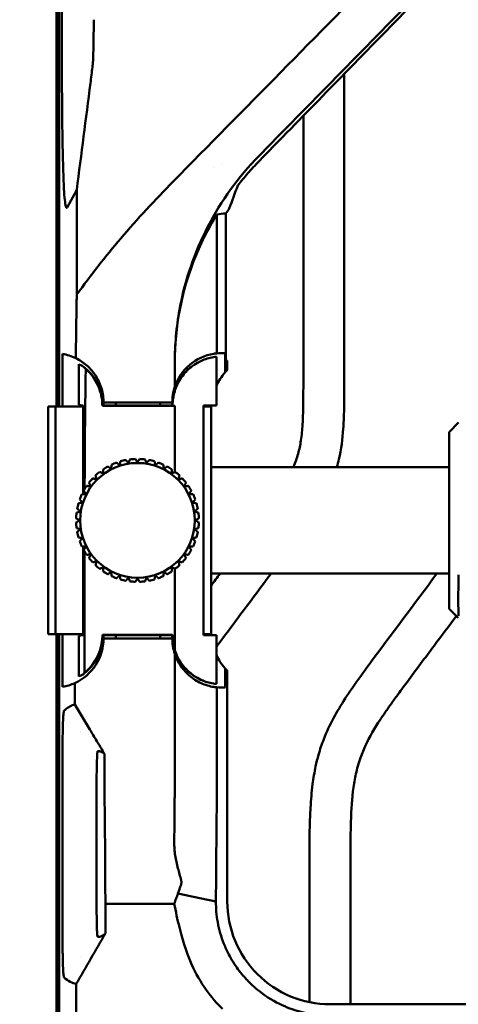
# Model space of a CAD drawing. Header units: millimetres. Extents: x 0 to 2100, y 0 to 1485.
# Tile 21 of 256: x 606 to 660, y 650 to 770. Entities that reach past the tile are written whole.
import ezdxf

# ---------------------------------------------------------------- set-up
doc = ezdxf.new("R2010")
doc.units = ezdxf.units.MM
doc.header["$LTSCALE"] = 5
doc.layers.add('Bemaßung (ISO)', color=7, linetype='Continuous', lineweight=25)
doc.layers.add('Sichtbar (ISO)', color=7, linetype='Continuous', lineweight=50)
doc.styles.add('Notiztext (DIN)', font='isocpeur.ttf')
doc.dimstyles.new('Standard (DIN)', dxfattribs={"dimscale": 5, "dimtxt": 3.5, "dimasz": 2.5, "dimexe": 2, "dimexo": 0.5, "dimgap": 0.5, "dimtad": 1, "dimrnd": 1e-08, "dimtxsty": 'Notiztext (DIN)', "dimcen": 0.09, "dimdle": 10, "dimclrd": 256, "dimclre": 256, "dimclrt": 256, "dimadec": 0, "dimazin": 0, "dimtfac": 1, "dimtmove": 0, "dimatfit": 3, "dimfxl": 1, "dimtolj": 1, "dimtzin": 0, "dimlwd": -1, "dimlwe": -1, "dimarcsym": 0})

# ---------------------------------------------------------------- blocks, each defined once
blk = doc.blocks.new('*D13')
at = {"layer": 'Bemaßung (ISO)', "transparency": 16777216}
for p, q in [((623.37, 1114.36), (565.87, 1114.36)), ((575.87, 1101.86), (575.87, 656.86)), ((623.37, 644.36), (565.87, 644.36))]:
    blk.add_line(p, q, dxfattribs=at)
for points in [[(573.78, 1101.86), (577.95, 1101.86), (575.87, 1114.36)], [(573.78, 656.86), (577.95, 656.86), (575.87, 644.36)]]:
    blk.add_solid(points, dxfattribs=at)
at = {"layer": 'Defpoints', "color": 0, "transparency": 16777216}
for p in [(625.87, 1114.36), (575.87, 644.36), (625.87, 644.36)]:
    blk.add_point(p, dxfattribs=at)
at = {"layer": 'Bemaßung (ISO)', "transparency": 16777216, "insert": (552.37, 854.86), "char_height": 17.5, "attachment_point": 1, "rotation": 90, "style": 'Notiztext (DIN)'}
blk.add_mtext('\\A1;(470)', dxfattribs=at)
blk = doc.blocks.new('*D19')
at = {"layer": 'Bemaßung (ISO)', "transparency": 16777216}
for p, q in [((610.88, 1129.36), (528.58, 1129.36)), ((538.58, 641.86), (538.58, 1116.86)), ((610.88, 629.36), (528.58, 629.36))]:
    blk.add_line(p, q, dxfattribs=at)
for points in [[(536.5, 1116.86), (540.67, 1116.86), (538.58, 1129.36)], [(536.5, 641.86), (540.67, 641.86), (538.58, 629.36)]]:
    blk.add_solid(points, dxfattribs=at)
at = {"layer": 'Defpoints', "color": 0, "transparency": 16777216}
for p in [(538.58, 1129.36), (613.38, 1129.36), (613.38, 629.36)]:
    blk.add_point(p, dxfattribs=at)
at = {"layer": 'Bemaßung (ISO)', "transparency": 16777216, "insert": (515.08, 855.73), "char_height": 17.5, "attachment_point": 1, "rotation": 90, "style": 'Notiztext (DIN)'}
blk.add_mtext('\\A1;(500)', dxfattribs=at)

msp = doc.modelspace()

# ---------------------------------------------------------------- linework, layer by layer
at = {"layer": 'Sichtbar (ISO)'}
for p, q in [((611.3057, 723.2597), (611.3057, 1035.4597)), ((611.639, 764.7684), (611.639, 993.951)), ((610.9658, 879.2597), (610.9658, 723.2597)), ((610.9658, 723.2597), (610.9658, 879.2597)), ((611.0531, 879.1724), (611.0531, 723.2597)), ((611.2532, 723.2597), (611.2532, 878.9723)), ((646.1158, 726.6108), (646.1158, 763.8495)), ((641.1158, 758.7303), (641.1158, 726.6108)), ((630.1357, 752.4464), (630.1357, 752.4464)), ((631.1357, 752.8025), (631.1357, 752.8026)), ((611.8996, 749.4498), (611.8996, 749.4488)), ((613.4488, 749.6775), (612.2679, 747.5421)), ((613.4488, 749.6775), (613.4488, 736.9098)), ((630.5564, 746.6754), (630.5564, 729.7335)), ((631.6563, 728.8597), (631.6563, 746.8104)), ((611.7073, 723.2597), (611.7073, 729.6772)), ((630.5045, 729.3158), (630.5045, 723.3723)), ((631.5646, 727.4311), (631.5646, 729.7429)), ((613.701, 723.447), (613.701, 728.4036)), ((625.4249, 725.6609), (625.4249, 728.6705)), ((631.8265, 728.8597), (631.6563, 728.8597)), ((631.8265, 727.7182), (631.8265, 728.8597)), ((613.701, 723.447), (614.2303, 723.3588)), ((614.2303, 723.3588), (614.2303, 712.5482)), ((616.6149, 723.3588), (616.6157, 723.3597)), ((619.8657, 723.3588), (616.6149, 723.3588)), ((616.7157, 723.3588), (616.7157, 723.7597)), ((618.2157, 723.3588), (618.2157, 723.7597)), ((619.8657, 723.3588), (619.8745, 723.3597)), ((619.8745, 723.3597), (621.857, 723.3597)), ((621.8657, 723.3588), (621.857, 723.3597)), ((625.1166, 723.3588), (621.8657, 723.3588)), ((623.6157, 723.7597), (623.6157, 723.3588)), ((625.1157, 723.7597), (625.1157, 723.3588)), ((625.1166, 723.3588), (625.1157, 723.3597)), ((625.4249, 723.3291), (625.1487, 723.3268)), ((625.4249, 723.3227), (625.4249, 723.3291)), ((628.9151, 723.3588), (630.5045, 723.3723)), ((628.9151, 695.3606), (628.9151, 723.3588)), ((610.2657, 723.2597), (609.9657, 723.2597)), ((609.9657, 723.2597), (609.9657, 695.4597)), ((610.2657, 723.2597), (610.8657, 723.2597)), ((614.2303, 723.2597), (610.8657, 723.2597)), ((610.8657, 695.4597), (610.8657, 723.2597)), ((628.9257, 723.2597), (628.9151, 723.2597)), ((628.9257, 723.2597), (629.8657, 723.2597)), ((628.9257, 695.4597), (628.9257, 723.2597)), ((629.8657, 723.2597), (629.8657, 695.4597)), ((625.4249, 721.0597), (625.4249, 715.2552)), ((658.9136, 720.14), (660.0681, 721.2944)), ((658.9136, 720.14), (658.9136, 698.5794)), ((658.9136, 715.8597), (629.8657, 715.8597)), ((614.2303, 706.1712), (614.2303, 695.3606)), ((614.4085, 706.1618), (614.4085, 705.9004)), ((614.4085, 705.5447), (614.4085, 697.6597)), ((625.4249, 697.6597), (625.4249, 703.4642)), ((658.9136, 702.8597), (629.8657, 702.8597)), ((658.9136, 698.5794), (660.0391, 697.4539)), ((614.4085, 697.6597), (614.4085, 690.75)), ((625.4249, 697.6597), (625.4249, 693.5572)), ((609.9657, 695.4597), (610.2657, 695.4597)), ((610.2657, 695.4597), (610.8657, 695.4597)), ((614.2303, 695.4597), (610.8657, 695.4597)), ((610.9658, 695.4597), (610.9658, 629.4597)), ((610.9658, 629.4597), (610.9658, 695.4597)), ((611.0531, 695.4597), (611.0531, 629.547)), ((611.2532, 629.7471), (611.2532, 695.4597)), ((611.3057, 629.3597), (611.3057, 695.4597)), ((611.7073, 689.0422), (611.7073, 695.4597)), ((613.701, 695.2724), (614.2303, 695.3606)), ((613.701, 690.3157), (613.701, 695.2724)), ((616.5851, 695.3902), (625.1464, 695.3902)), ((616.6149, 695.3606), (619.8657, 695.3606)), ((616.6149, 695.3606), (616.6157, 695.3597)), ((616.7157, 694.9597), (616.7157, 695.3606)), ((625.1157, 694.9597), (616.7157, 694.9597)), ((618.2157, 694.9597), (618.2157, 695.3606)), ((619.8657, 695.3606), (619.8745, 695.3597)), ((619.8745, 695.3597), (621.857, 695.3597)), ((621.8657, 695.3606), (621.857, 695.3597)), ((621.8657, 695.3606), (625.1166, 695.3606)), ((623.6157, 695.3606), (623.6157, 694.9597)), ((625.1157, 695.3606), (625.1157, 694.9597)), ((625.1166, 695.3606), (625.1157, 695.3597)), ((628.9257, 695.4597), (628.9151, 695.4597)), ((630.5045, 695.347), (628.9151, 695.3606)), ((628.9257, 695.4597), (629.8657, 695.4597)), ((631.5646, 691.2883), (631.5646, 688.9765)), ((631.8265, 662.86), (631.8265, 691.0011)), ((613.9658, 683.6259), (613.9658, 683.6305)), ((611.717, 681.3367), (611.717, 681.3366)), ((611.717, 681.3355), (611.717, 658.3837)), ((615.8657, 663.3597), (615.8657, 676.3596)), ((616.9138, 666.8911), (616.9138, 665.4455)), ((641.8658, 667.4604), (641.8658, 650.5721)), ((646.8658, 650.3204), (646.8658, 667.4604)), ((616.9173, 664.9455), (616.9531, 662.5795)), ((625.3457, 662.5795), (616.9531, 662.5795)), ((616.9531, 662.5795), (616.9531, 658.9556)), ((611.717, 658.3826), (611.717, 658.3826)), ((613.9658, 656.0889), (613.9658, 656.0935)), ((613.3835, 652.8029), (613.3835, 629.3597)), ((644.3658, 650.3204), (684.8659, 650.3204))]:
    msp.add_line(p, q, dxfattribs=at)
msp.add_circle((620.8657, 709.3597), 7, dxfattribs=at)
for centre, radius, start, end in [((660.451, 726.872), 35.0239, 144.113757, 145.300089), ((610.7157, 723.7597), 6, 64.097164, 80.487366), ((631.1157, 723.7597), 6, 98.897845, 161.526343), ((610.6157, 723.3597), 6, 0, 53.018549), ((631.1157, 723.3597), 6, 110.466545, 180), ((636.8657, 722.8597), 7, 139.227377, 155.333471), ((636.8657, 722.8597), 7, 175.843514, 179.897565), ((620.8657, 709.3597), 7.5, 109.910213, 115.089787), ((620.8657, 709.3597), 7.5, 100.910213, 106.089787), ((620.8657, 709.3597), 7.5, 91.910213, 97.089787), ((620.8657, 709.3597), 7.5, 82.910213, 88.089787), ((620.8657, 709.3597), 7.5, 73.910213, 79.089787), ((620.8657, 709.3597), 7.5, 64.910213, 70.089787), ((620.8657, 709.3597), 7.5, 127.910213, 133.089787), ((620.8657, 709.3597), 7.5, 118.910213, 124.089787), ((620.8657, 709.3597), 7.5, 55.910213, 61.089787), ((620.8657, 709.3597), 7.5, 46.910213, 52.089787), ((620.8657, 709.3597), 7.5, 136.910213, 142.089787), ((620.8657, 709.3597), 7.5, 37.910213, 43.089787), ((620.8657, 709.3597), 7.5, 154.910213, 160.089787), ((620.8657, 709.3597), 7.5, 145.910213, 151.089787), ((620.8657, 709.3597), 7.5, 28.910213, 34.089787), ((620.8657, 709.3597), 7.5, 19.910213, 25.089787), ((620.8657, 709.3597), 7.5, 163.910213, 169.089787), ((620.8657, 709.3597), 7.5, 10.910213, 16.089787), ((620.8657, 709.3597), 7.5, 172.910213, 178.089787), ((620.8657, 709.3597), 7.5, 1.910213, 7.089787), ((620.8657, 709.3597), 7.5, 181.910213, 187.089787), ((620.8657, 709.3597), 7.5, 352.910213, 358.089787), ((620.8657, 709.3597), 7.5, 190.910213, 196.089787), ((620.8657, 709.3597), 7.5, 343.910213, 349.089787), ((620.8657, 709.3597), 7.5, 199.910213, 205.089787), ((620.8657, 709.3597), 7.5, 334.910213, 340.089787), ((620.8657, 709.3597), 7.5, 208.910213, 214.089787), ((620.8657, 709.3597), 7.5, 325.910213, 331.089787), ((620.8657, 709.3597), 7.5, 217.910213, 223.089787), ((620.8657, 709.3597), 7.5, 316.910213, 322.089787), ((620.8657, 709.3597), 7.5, 226.910213, 232.089787), ((620.8657, 709.3597), 7.5, 235.910213, 241.089787), ((620.8657, 709.3597), 7.5, 298.910213, 304.089787), ((620.8657, 709.3597), 7.5, 307.910213, 313.089787), ((620.8657, 709.3597), 7.5, 244.910213, 250.089787), ((620.8657, 709.3597), 7.5, 253.910213, 259.089787), ((620.8657, 709.3597), 7.5, 262.910213, 268.089787), ((620.8657, 709.3597), 7.5, 271.910213, 277.089787), ((620.8657, 709.3597), 7.5, 280.910213, 286.089787), ((620.8657, 709.3597), 7.5, 289.910213, 295.089787), ((636.8657, 695.8597), 7, 180.102435, 184.156486), ((610.7157, 694.9597), 6, 294.73618, 0), ((610.6157, 695.3597), 6, 306.981451, 0), ((610.6157, 695.3597), 5.9695, 309.446843, 0.293168), ((631.1157, 695.3597), 6, 180, 249.533387), ((631.1157, 694.9597), 6, 180, 198.471448), ((631.1157, 695.3597), 5.9695, 179.706832, 197.574962), ((636.8657, 695.8597), 7, 204.666528, 220.772623), ((610.7157, 694.9597), 6, 279.512634, 294.73618), ((644.3658, 662.8597), 12.5393, 179.998528, 270.000404)]:
    msp.add_arc(centre, radius, start, end, dxfattribs=at)
for centre, major_axis, ratio, start_param, end_param in [((591.2911, 715.9212), (127.4955, 127.4371), 0.02683705, 5.0410846, 5.04896969), ((660.4249, 766.9568), (-31.0775, -60.0622), 0.26804367, 5.12982043, 5.17855401), ((660.4249, 686.1792), (-31.0772, 60.0591), 0.26806667, 6.15522698, 6.21282927), ((615.3421, 710.0267), (0.0037, -60.3299), 0.03502387, 4.25054109, 4.28451523), ((615.1321, 710.8233), (-0.0356, -57.6776), 0.03303473, 4.27873779, 4.38893378), ((660.4249, 727.3406), (-24.7381, 25.6687), 0.96457524, 0.59979781, 0.78582576), ((631.1156, 723.7772), (5.9909, 0.0654), 0.99853579, 1.48488224, 1.65337195), ((611.5404, 723.3597), (5.553, 0), 0.98603832, 1.06618538, 1.1711542), ((609.4852, 723.3597), (-6.7893, 0), 0.98603832, 3.87143179, 3.93959003), ((636.8659, 722.8597), (-7.0003, 0), 0.99996285, 5.51604287, 5.5715688), ((541.5667, 722.4774), (237.1212, 0.3965), 0.00317889, 1.20931918, 1.24893892), ((552.8654, 723.7598), (224.9513, 0), 0.00001, 5.00003222, 5.03920928), ((625.4242, 713.8554), (0.0001, 61.4097), 0.00001193, 4.82997434, 4.86717246), ((617.2956, 711.4205), (-0.064, -57.9962), 0.04976815, 4.54546526, 4.68207752), ((617.2956, 711.4205), (-0.064, -57.9962), 0.04976815, 4.68840994, 4.6928356), ((636.8659, 695.8597), (-7.0003, 0), 0.99996285, 0.71161651, 0.76714244), ((611.5404, 695.3597), (5.553, 0), 0.98603832, 5.11203111, 5.21699993), ((631.1156, 694.9422), (5.9909, -0.0654), 0.99853579, 4.62981334, 4.7983031), ((613.5653, -709.23), (0.0003, 1396.1564), 0.0348995, 0.00696075, 0.01087789), ((616.6518, 666.8911), (0, -10), 0.02620188, 1.57079633, 1.89659491), ((616.94, 665.4455), (0, 1), 0.02620188, 1.57079633, 2.0943951)]:
    msp.add_ellipse(centre, major_axis=major_axis, ratio=ratio, start_param=start_param, end_param=end_param, dxfattribs=at)
for points, knots in [([(651.6377, 777.498), (647.2055, 773.0071), (642.7827, 768.5249), (633.9746, 759.5958), (629.5895, 755.149), (625.2149, 750.7109)], [-3.97897776, -3.97897776, -3.97897776, -3.97897776, -1.98551203, -1.98551203, -0.00000183, -0.00000183, -0.00000183, -0.00000183]), ([(656.4392, 774.4005), (652.5257, 770.4084), (648.2867, 766.0724), (641.2, 758.8172), (639.1021, 756.6682), (635.6848, 753.1666)], [-4.1631277, -4.1631277, -4.1631277, -4.1631277, -1.61942716, -1.61942716, -0.0000592, -0.0000592, -0.0000592, -0.0000592]), ([(636.6261, 754.7791), (639.8718, 758.0849), (643.1232, 761.3955), (649.6367, 768.0259), (652.8989, 771.3457), (656.1665, 774.6701)], [-2.94494696, -2.94494696, -2.94494696, -2.94494696, -1.47254639, -1.47254639, -0.00020635, -0.00020635, -0.00020635, -0.00020635]), ([(615.1209, 762.6913), (615.1646, 763.0315), (615.2082, 763.3779), (615.2894, 764.0437), (615.3278, 764.3685), (615.3877, 764.9046), (615.4104, 765.1213), (615.4342, 765.3787), (615.4403, 765.4509), (615.4487, 765.5686), (615.451, 765.6136), (615.4516, 765.6459)], [0.000001, 0.000001, 0.000001, 0.000001, 0.103136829, 0.103136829, 0.204472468, 0.204472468, 0.288962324, 0.288962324, 0.330141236, 0.330141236, 0.370489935, 0.370489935, 0.370489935, 0.370489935]), ([(611.639, 764.7684), (611.639, 764.7025), (611.639, 764.6356), (611.639, 764.5034), (611.639, 764.4365), (611.639, 764.3702)], [-0.0398114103, -0.0398114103, -0.0398114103, -0.0398114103, -0.0199829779, -0.0199829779, -0.0000928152, -0.0000928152, -0.0000928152, -0.0000928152]), ([(611.6391, 764.3702), (611.6393, 763.8683), (611.6403, 763.3667), (611.6435, 762.3638), (611.6458, 761.8626), (611.6535, 760.5432), (611.6601, 759.7263), (611.6803, 757.7956), (611.6955, 756.6988), (611.7445, 753.9334), (611.7796, 752.5881), (611.8512, 750.3523), (611.886, 749.6323), (611.8995, 749.4501)], [-0.399792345, -0.399792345, -0.399792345, -0.399792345, -0.372145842, -0.372145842, -0.34432459, -0.34432459, -0.298455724, -0.298455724, -0.233697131, -0.233697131, -0.127914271, -0.127914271, -0.000242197, -0.000242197, -0.000242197, -0.000242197]), ([(625.9992, 735.0594), (626.648, 738.6442), (627.8286, 742.0675), (631.0818, 748.3522), (633.1699, 751.2604), (635.6847, 753.8205)], [0.00000286, 0.00000286, 0.00000286, 0.00000286, 1.15320856, 1.15320856, 2.29780209, 2.29780209, 2.29780209, 2.29780209]), ([(635.6842, 753.166), (635.2293, 752.6992), (634.7849, 752.218), (633.9263, 751.236), (633.5117, 750.7356), (633.1088, 750.2216)], [0.000097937, 0.000097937, 0.000097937, 0.000097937, 0.218111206, 0.218111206, 0.432227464, 0.432227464, 0.432227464, 0.432227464]), ([(613.4488, 736.9098), (615.1463, 739.2748), (616.9544, 741.5621), (620.8713, 746.1596), (623.0156, 748.4798), (625.2149, 750.7109)], [0.000001, 0.000001, 0.000001, 0.000001, 0.91377768, 0.91377768, 1.91177497, 1.91177497, 1.91177497, 1.91177497]), ([(630.5564, 746.6754), (629.463, 744.9237), (628.501, 743.0204), (626.9889, 739.0981), (626.4191, 737.1204), (626.0289, 735.0598)], [0.00000144, 0.00000144, 0.00000144, 0.00000144, 0.69702324, 0.69702324, 1.3369467, 1.3369467, 1.3369467, 1.3369467]), ([(625.9992, 735.0594), (625.8065, 733.9942), (625.6607, 732.9147), (625.472, 730.7812), (625.4249, 729.7292), (625.4249, 728.6705)], [0.000004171, 0.000004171, 0.000004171, 0.000004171, 0.342644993, 0.342644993, 0.66995771, 0.66995771, 0.66995771, 0.66995771]), ([(629.0178, 728.9809), (629.2593, 729.0689), (629.504, 729.1404), (630.0002, 729.2521), (630.2521, 729.292), (630.5045, 729.3158)], [-0.210483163, -0.210483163, -0.210483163, -0.210483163, -0.105956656, -0.105956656, -0.000001, -0.000001, -0.000001, -0.000001]), ([(630.1886, 729.6876), (630.25, 729.6972), (630.3114, 729.7058), (630.434, 729.7211), (630.4952, 729.7278), (630.5564, 729.7335)], [-0.0515530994, -0.0515530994, -0.0515530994, -0.0515530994, -0.0256901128, -0.0256901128, -0.000001, -0.000001, -0.000001, -0.000001]), ([(613.3368, 729.1569), (613.8246, 728.92), (614.276, 728.6191), (615.113, 727.8825), (615.4889, 727.4408), (616.1028, 726.4639), (616.3387, 725.9321), (616.6407, 724.85), (616.7157, 724.3075), (616.7157, 723.7597)], [-0.695733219, -0.695733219, -0.695733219, -0.695733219, -0.528059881, -0.528059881, -0.348073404, -0.348073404, -0.168127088, -0.168127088, -0.000001, -0.000001, -0.000001, -0.000001]), ([(625.1487, 723.3268), (625.1485, 723.378), (625.1488, 723.4292), (625.151, 723.5369), (625.1529, 723.5934), (625.1614, 723.7684), (625.1706, 723.8865), (625.2158, 724.306), (625.2707, 724.6015), (625.4972, 725.4639), (625.7268, 725.9913), (626.3209, 726.979), (626.694, 727.4234), (627.6836, 728.3309), (628.3412, 728.7223), (629.0178, 728.9809)], [-0.843670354, -0.843670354, -0.843670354, -0.843670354, -0.828196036, -0.828196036, -0.811104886, -0.811104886, -0.775184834, -0.775184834, -0.682890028, -0.682890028, -0.497610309, -0.497610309, -0.293805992, -0.293805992, -0.000001, -0.000001, -0.000001, -0.000001]), ([(614.5451, 727.8232), (614.5276, 726.7125), (614.5117, 725.5925), (614.4833, 723.3366), (614.4708, 722.2012), (614.46, 721.0597)], [-0.69605226, -0.69605226, -0.69605226, -0.69605226, -0.348027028, -0.348027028, -0.000001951, -0.000001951, -0.000001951, -0.000001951]), ([(616.5739, 723.3179), (616.576, 723.736), (616.5341, 724.1516), (616.3618, 724.9815), (616.2283, 725.3928), (615.8743, 726.1813), (615.6538, 726.5563), (615.145, 727.2389), (614.8602, 727.5472), (614.5451, 727.8232)], [0.000001, 0.000001, 0.000001, 0.000001, 0.128110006, 0.128110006, 0.261625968, 0.261625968, 0.396548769, 0.396548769, 0.526905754, 0.526905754, 0.526905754, 0.526905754]), ([(641.1158, 726.6108), (641.1158, 725.2381), (641.1195, 723.3918), (641.0194, 720.8941), (640.8636, 719.2106), (640.5183, 717.4748), (640.1296, 716.4046), (639.9002, 715.8806), (639.891, 715.8597)], [0, 0, 0, 0, 0.065517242, 0.08810313, 0.119275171, 0.146162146, 0.172356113, 0.17344764, 0.17344764, 0.17344764, 0.17344764]), ([(645.2094, 715.8597), (645.3032, 716.1749), (645.3877, 716.4929), (645.463, 716.8128), (645.7515, 718.0377), (645.9056, 719.2902), (645.9923, 720.5456), (646.0397, 721.2315), (646.067, 721.9183), (646.0845, 722.6054), (646.1186, 723.9399), (646.1158, 725.2756), (646.1158, 726.6108)], [0.788951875, 0.788951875, 0.788951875, 0.788951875, 0.808163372, 0.808163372, 0.808163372, 0.881728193, 0.881728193, 0.881728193, 0.921923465, 0.921923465, 0.921923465, 1, 1, 1, 1]), ([(625.1157, 723.7597), (625.1157, 724.0829), (625.1419, 724.4055), (625.2456, 725.0421), (625.3228, 725.3553), (625.4249, 725.6609)], [-0.196232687, -0.196232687, -0.196232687, -0.196232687, -0.097952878, -0.097952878, -0.000001, -0.000001, -0.000001, -0.000001]), ([(630.5045, 693.9234), (631.2803, 694.9676), (632.057, 696.0112), (632.835, 697.0538), (634.2794, 698.9897), (635.728, 700.9225), (637.1705, 702.8597)], [0.272865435, 0.272865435, 0.272865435, 0.272865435, 0.348827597, 0.348827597, 0.348827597, 0.489860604, 0.489860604, 0.489860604, 0.489860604]), ([(657.4192, 702.8597), (654.6618, 699.1571), (651.1925, 694.5398), (647.4524, 689.4567), (645.9839, 687.2832), (644.7418, 685.2244), (643.6629, 682.9191), (642.9962, 680.9305), (642.5457, 679.0955), (642.1877, 676.9416), (641.9796, 674.4859), (641.8621, 671.2464), (641.8658, 668.9711), (641.8658, 667.4604)], [0.365397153, 0.365397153, 0.365397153, 0.365397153, 0.585412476, 0.640654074, 0.666147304, 0.710426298, 0.755194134, 0.787313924, 0.810357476, 0.845306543, 0.891421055, 0.927900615, 1, 1, 1, 1]), ([(660.0488, 702.722), (660.0423, 701.4592), (660.0388, 700.3687), (660.0393, 698.6525), (660.043, 698.0414), (660.051, 697.7112)], [0.00000369, 0.00000369, 0.00000369, 0.00000369, 0.457492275, 0.457492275, 0.915614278, 0.915614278, 0.915614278, 0.915614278]), ([(646.8658, 667.4604), (646.8658, 669.3731), (646.8591, 672.6556), (647.1502, 676.5542), (647.6184, 678.8679), (648.0687, 680.3793), (648.8922, 682.4329), (650.1958, 684.6305), (651.5733, 686.6125), (652.6714, 688.1277), (654.4624, 690.5438), (656.8852, 693.8021), (658.8932, 696.4858), (659.7972, 697.6958)], [0, 0, 0, 0, 0.091287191, 0.156635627, 0.186317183, 0.203701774, 0.231892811, 0.291592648, 0.325185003, 0.346985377, 0.380765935, 0.468516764, 0.54050217, 0.54050217, 0.54050217, 0.54050217]), ([(630.5045, 695.347), (630.5045, 694.3565), (630.5045, 693.3659), (630.5045, 691.3848), (630.5045, 690.3942), (630.5045, 689.4036)], [0.000001, 0.000001, 0.000001, 0.000001, 0.297172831, 0.297172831, 0.594344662, 0.594344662, 0.594344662, 0.594344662]), ([(625.4249, 693.5572), (625.5741, 693.0821), (625.7763, 692.6438), (626.208, 691.9296), (626.4231, 691.6399), (627.0113, 690.9732), (627.4079, 690.6334), (628.2063, 690.1), (628.6081, 689.895), (629.0178, 689.7384)], [0.000001, 0.000001, 0.000001, 0.000001, 0.155603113, 0.155603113, 0.280034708, 0.280034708, 0.472411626, 0.472411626, 0.649660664, 0.649660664, 0.649660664, 0.649660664]), ([(625.4249, 693.0587), (625.4249, 692.109), (625.4249, 691.1594), (625.4249, 689.4503), (625.4249, 688.5374), (625.4248, 686.6038), (625.4248, 684.9519), (625.4247, 683.6597)], [0.000001, 0.000001, 0.000001, 0.000001, 0.284894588, 0.284894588, 0.512732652, 0.512732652, 0.817440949, 0.817440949, 0.817440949, 0.817440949]), ([(630.188, 689.0318), (629.661, 689.1143), (629.1372, 689.2683), (628.1152, 689.7328), (627.6126, 690.0501), (626.732, 690.8249), (626.3436, 691.2711), (625.7809, 692.1771), (625.5781, 692.5999), (625.4249, 693.0587)], [0.000003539, 0.000003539, 0.000003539, 0.000003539, 0.222122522, 0.222122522, 0.45049634, 0.45049634, 0.659186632, 0.659186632, 0.811909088, 0.811909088, 0.811909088, 0.811909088]), ([(630.5045, 689.4036), (630.2521, 689.4274), (630.0002, 689.4672), (629.504, 689.579), (629.2592, 689.6505), (629.0178, 689.7384)], [-0.21045794, -0.21045794, -0.21045794, -0.21045794, -0.104514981, -0.104514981, -0.000001, -0.000001, -0.000001, -0.000001]), ([(613.2264, 689.5102), (613.2264, 689.076), (613.2264, 688.6408), (613.2264, 688.2045), (613.2264, 687.7682), (613.2264, 687.3309), (613.2264, 686.8926)], [0, 0, 0, 0, 0.5, 0.5, 0.5, 1, 1, 1, 1]), ([(630.5564, 688.9858), (630.4949, 688.9916), (630.4334, 688.9983), (630.3106, 689.0136), (630.2493, 689.0222), (630.1881, 689.0318)], [-0.0516272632, -0.0516272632, -0.0516272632, -0.0516272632, -0.0258154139, -0.0258154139, -0.0000035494, -0.0000035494, -0.0000035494, -0.0000035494]), ([(630.4423, 662.8605), (630.4436, 663.0873), (630.4449, 663.3121), (630.4477, 663.7537), (630.4491, 663.9704), (630.4533, 664.5904), (630.4562, 664.9961), (630.4646, 666.096), (630.4702, 666.7889), (630.4844, 668.451), (630.4931, 669.4176), (630.5238, 672.7031), (630.5336, 673.5715), (630.5502, 676.0082), (630.5536, 677.4135), (630.5564, 681.9267), (630.5564, 685.3592), (630.5564, 688.9858)], [-4.3934088, -4.3934088, -4.3934088, -4.3934088, -4.29831058, -4.29831058, -4.20557738, -4.20557738, -4.03349454, -4.03349454, -3.74387294, -3.74387294, -3.3320461, -3.3320461, -2.34979124, -2.34979124, -1.08798638, -1.08798638, -0.000001, -0.000001, -0.000001, -0.000001]), ([(611.8871, 686.1136), (611.8634, 686.0878), (611.8398, 685.9362), (611.7993, 685.4332), (611.7817, 685.1093), (611.7524, 684.2981), (611.7407, 683.8176), (611.7275, 682.9871), (611.7237, 682.6669), (611.7186, 682.01), (611.7173, 681.6736), (611.7172, 681.3366)], [0.000200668, 0.000200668, 0.000200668, 0.000200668, 0.203761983, 0.203761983, 0.380698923, 0.380698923, 0.555093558, 0.555093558, 0.656638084, 0.656638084, 0.75846857, 0.75846857, 0.75846857, 0.75846857]), ([(613.0356, 686.8438), (612.846, 686.7847), (612.6564, 686.6943), (612.2736, 686.4523), (612.0803, 686.2995), (611.8871, 686.1181)], [-3.29161747, -3.29161747, -3.29161747, -3.29161747, -1.6618967, -1.6618967, -0.00025852, -0.00025852, -0.00025852, -0.00025852]), ([(615.1582, 683.6601), (614.8438, 684.1848), (614.5235, 684.7201), (613.8831, 685.7916), (613.5531, 686.3445), (613.2264, 686.8926)], [-0.375718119, -0.375718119, -0.375718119, -0.375718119, -0.191422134, -0.191422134, -0.000001, -0.000001, -0.000001, -0.000001]), ([(615.1582, 683.6601), (615.4358, 683.1969), (615.7203, 682.7227), (616.2741, 681.801), (616.5593, 681.327), (616.836, 680.8677)], [-0.323575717, -0.323575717, -0.323575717, -0.323575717, -0.160884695, -0.160884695, -0.000001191, -0.000001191, -0.000001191, -0.000001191]), ([(625.4248, 683.6597), (625.4246, 682.6109), (625.4244, 680.7581), (625.4225, 678.505), (625.4213, 677.7288), (625.4177, 676.9365), (625.4169, 676.7796), (625.4142, 676.4026), (625.4123, 676.188), (625.4078, 675.7916), (625.4055, 675.6203), (625.4015, 675.2877), (625.3997, 675.1285), (625.3971, 674.9016), (625.3963, 674.8271), (625.394, 674.6138), (625.393, 674.4905), (625.3891, 674.0733), (625.3858, 673.7449), (625.3777, 672.8747), (625.3731, 672.3729), (625.3631, 671.2628), (625.358, 670.6786), (625.3531, 670.0918)], [-1.7964584, -1.7964584, -1.7964584, -1.7964584, -1.328513, -1.328513, -0.97911642, -0.97911642, -0.8929378, -0.8929378, -0.77097325, -0.77097325, -0.67160895, -0.67160895, -0.58199895, -0.58199895, -0.53934844, -0.53934844, -0.45650729, -0.45650729, -0.35238361, -0.35238361, -0.18583426, -0.18583426, -0.000001, -0.000001, -0.000001, -0.000001]), ([(615.8659, 676.3596), (615.866, 676.6956), (615.867, 677.0311), (615.8707, 677.6875), (615.8735, 678.0082), (615.8833, 678.8474), (615.8921, 679.3359), (615.9149, 680.1981), (615.9284, 680.5146), (615.95, 680.8795), (615.9592, 680.9933), (615.9781, 681.149), (615.9878, 681.1906), (615.9975, 681.1939)], [-0.695108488, -0.695108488, -0.695108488, -0.695108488, -0.611298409, -0.611298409, -0.527512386, -0.527512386, -0.382009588, -0.382009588, -0.221681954, -0.221681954, -0.111375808, -0.111375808, -0.000218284, -0.000218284, -0.000218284, -0.000218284]), ([(615.9975, 681.1989), (616.1373, 681.2016), (616.2771, 681.1764), (616.5565, 681.067), (616.6963, 680.9829), (616.836, 680.8677)], [0.00022939, 0.00022939, 0.00022939, 0.00022939, 1.60079208, 1.60079208, 3.20137426, 3.20137426, 3.20137426, 3.20137426]), ([(616.836, 680.8677), (616.8372, 677.7742), (616.8403, 676.702), (616.8562, 674.6574), (616.8754, 672.8701), (616.9, 670.0918)], [0.00000338, 0.00000338, 0.00000338, 0.00000338, 0.92814844, 0.92814844, 1.87129925, 1.87129925, 1.87129925, 1.87129925]), ([(625.8073, 666.8911), (625.661, 667.4108), (625.5463, 667.938), (625.4281, 668.7434), (625.3978, 669.0198), (625.3687, 669.4319), (625.3617, 669.5686), (625.3535, 669.8344), (625.352, 669.9635), (625.3531, 670.0918)], [-0.330697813, -0.330697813, -0.330697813, -0.330697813, -0.1683365, -0.1683365, -0.083172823, -0.083172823, -0.040630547, -0.040630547, -0.000001, -0.000001, -0.000001, -0.000001]), ([(626.1968, 665.4455), (626.1347, 665.6881), (626.0708, 665.9309), (625.9402, 666.4146), (625.8743, 666.6534), (625.8073, 666.8911)], [0.000001, 0.000001, 0.000001, 0.000001, 0.075132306, 0.075132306, 0.148823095, 0.148823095, 0.148823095, 0.148823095]), ([(625.7978, 663.8279), (625.8655, 664.0108), (625.9306, 664.192), (626.0605, 664.563), (626.1253, 664.7536), (626.1888, 664.9455)], [0.000644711, 0.000644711, 0.000644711, 0.000644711, 0.067190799, 0.067190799, 0.137735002, 0.137735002, 0.137735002, 0.137735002]), ([(626.1968, 665.4455), (626.2082, 665.4012), (626.2167, 665.3563), (626.224, 665.2948), (626.2255, 665.2784), (626.2274, 665.2494), (626.228, 665.2369), (626.2287, 665.2116), (626.2287, 665.1989), (626.2283, 665.1726), (626.2278, 665.159), (626.226, 665.1316), (626.2248, 665.1179), (626.2207, 665.0812), (626.2172, 665.0586), (626.2065, 665.005), (626.1984, 664.9747), (626.1888, 664.9455)], [-0.0530512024, -0.0530512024, -0.0530512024, -0.0530512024, -0.03931206, -0.03931206, -0.0343049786, -0.0343049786, -0.0304612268, -0.0304612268, -0.0265280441, -0.0265280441, -0.0222742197, -0.0222742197, -0.0179137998, -0.0179137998, -0.0105008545, -0.0105008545, -0.0000009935, -0.0000009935, -0.0000009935, -0.0000009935]), ([(615.9975, 658.5255), (615.9879, 658.5287), (615.9782, 658.5699), (615.9594, 658.7243), (615.9502, 658.8372), (615.9273, 659.222), (615.9142, 659.5505), (615.8922, 660.3746), (615.8835, 660.862), (615.8736, 661.7017), (615.8708, 662.0241), (615.867, 662.6842), (615.866, 663.0217), (615.8659, 663.3597)], [-0.777048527, -0.777048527, -0.777048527, -0.777048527, -0.665868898, -0.665868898, -0.555525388, -0.555525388, -0.377932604, -0.377932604, -0.20302072, -0.20302072, -0.101634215, -0.101634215, -0.000216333, -0.000216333, -0.000216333, -0.000216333]), ([(625.3457, 662.5795), (625.4248, 662.7868), (625.5041, 662.9954), (625.6604, 663.4096), (625.7379, 663.6165), (625.8145, 663.8233)], [0.000001, 0.000001, 0.000001, 0.000001, 0.075624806, 0.075624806, 0.150697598, 0.150697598, 0.150697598, 0.150697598]), ([(630.4419, 662.8607), (629.9137, 662.9661), (628.8629, 663.1772), (627.3174, 663.4969), (626.3092, 663.7157), (625.8061, 663.8256)], [0.000169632, 0.000169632, 0.000169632, 0.000169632, 0.333333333, 0.666666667, 1, 1, 1, 1]), ([(625.3457, 662.5795), (625.5361, 661.652), (625.748, 660.6548), (626.2771, 658.5113), (626.7401, 656.8471), (628.5281, 652.8142), (629.8947, 651.0863), (631.2431, 649.7376)], [0.000001, 0.000001, 0.000001, 0.000001, 0.28404435, 0.28404435, 0.64315693, 0.64315693, 1.17466568, 1.17466568, 1.17466568, 1.17466568]), ([(630.4421, 662.8634), (630.4355, 662.0223), (630.5077, 661.1686), (630.8262, 659.4258), (631.0765, 658.5526), (631.5914, 657.2583), (631.7919, 656.8216), (632.3412, 655.7717), (632.7151, 655.1726), (633.3405, 654.3215), (633.5591, 654.0466), (633.9026, 653.6464), (634.02, 653.5148), (634.1999, 653.3206), (634.2606, 653.2563), (634.3526, 653.1607), (634.3835, 653.1289), (634.4301, 653.0814), (634.4456, 653.0657), (634.469, 653.042), (634.4769, 653.0341), (634.4886, 653.0223), (634.4925, 653.0184), (634.503, 653.0079), (634.5078, 653.0031), (634.5082, 653.0027)], [0.00049262, 0.00049262, 0.00049262, 0.00049262, 0.26303414, 0.26303414, 0.53707734, 0.53707734, 0.6807102, 0.6807102, 0.89169155, 0.89169155, 0.99676772, 0.99676772, 1.04951319, 1.04951319, 1.07597528, 1.07597528, 1.0892335, 1.0892335, 1.09587002, 1.09587002, 1.09919021, 1.09919021, 1.1008508, 1.1008508, 1.10362299, 1.10362299, 1.10362299, 1.10362299]), ([(613.3835, 652.8029), (613.9774, 653.827), (614.5737, 654.8551), (615.7619, 656.9032), (616.3587, 657.9316), (616.9531, 658.9555)], [0.000001, 0.000001, 0.000001, 0.000001, 0.35517931, 0.35517931, 0.710252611, 0.710252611, 0.710252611, 0.710252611]), ([(616.9531, 658.9556), (616.7939, 658.8044), (616.6346, 658.6941), (616.3161, 658.5506), (616.1568, 658.5174), (615.9975, 658.5205)], [-3.64849478, -3.64849478, -3.64849478, -3.64849478, -1.82438718, -1.82438718, -0.00023847, -0.00023847, -0.00023847, -0.00023847]), ([(611.7172, 658.3826), (611.7173, 658.0429), (611.7186, 657.704), (611.7238, 657.0421), (611.7276, 656.7196), (611.7402, 655.9389), (611.7514, 655.4447), (611.7823, 654.5972), (611.8, 654.2748), (611.8404, 653.7796), (611.8637, 653.6313), (611.8871, 653.6057)], [0.000061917, 0.000061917, 0.000061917, 0.000061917, 0.101969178, 0.101969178, 0.20358905, 0.20358905, 0.359916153, 0.359916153, 0.504807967, 0.504807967, 0.669153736, 0.669153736, 0.669153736, 0.669153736]), ([(611.8871, 653.6013), (612.1395, 653.3642), (612.3922, 653.176), (612.8909, 652.9096), (613.1373, 652.8287), (613.3835, 652.8029)], [0.00020814, 0.00020814, 0.00020814, 0.00020814, 2.17152804, 2.17152804, 4.28823796, 4.28823796, 4.28823796, 4.28823796]), ([(644.3689, 648.936), (643.5663, 648.9298), (642.7521, 648.9952), (641.0926, 649.2838), (640.2608, 649.51), (638.6642, 650.111), (637.7495, 650.5365), (636.5854, 651.29), (636.3838, 651.4282), (635.5897, 652.0036), (635.0287, 652.4821), (634.5082, 653.0027)], [0.000360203, 0.000360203, 0.000360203, 0.000360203, 0.25089262, 0.25089262, 0.510597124, 0.510597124, 0.761641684, 0.761641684, 0.815359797, 0.815359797, 0.977147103, 0.977147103, 0.977147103, 0.977147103])]:
    msp.add_open_spline(points, degree=3, knots=knots, dxfattribs=at)
for points in [[(615.4516, 765.6459), (615.4814, 767.2491), (615.5113, 768.8518), (615.541, 770.4541)], [(613.4488, 749.6775), (614.0062, 754.0154), (614.5635, 758.3533), (615.1209, 762.6913)], [(611.8996, 749.4486), (611.9367, 748.9279), (612.0136, 748.1221), (612.1379, 747.4955), (612.2239, 747.4626), (612.2679, 747.5421)], [(616.6149, 723.3588), (616.6012, 723.3452), (616.5876, 723.3316), (616.5739, 723.3179)], [(625.1166, 723.3588), (625.1273, 723.3481), (625.138, 723.3375), (625.1487, 723.3268)], [(630.94, 702.8597), (630.5819, 702.3803), (630.2238, 701.901), (629.8657, 701.4216)], [(616.6149, 695.3606), (616.605, 695.3704), (616.5951, 695.3803), (616.5851, 695.3902)], [(625.1166, 695.3606), (625.1265, 695.3704), (625.1364, 695.3803), (625.1464, 695.3902)], [(614.4085, 690.75), (614.3474, 690.6865), (614.2862, 690.6255), (614.2251, 690.5667)]]:
    msp.add_open_spline(points, degree=3, dxfattribs=at)
for points, weights in [([(617.6593, 715.6527), (617.672, 715.8949), (617.6855, 716.152)], [1.06016804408, 1.06956515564, 1.07777355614]), ([(618.3116, 716.4114), (618.503, 716.2391), (618.6832, 716.0768)], [1.07777355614, 1.06956515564, 1.06016804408]), ([(618.6832, 716.0768), (618.7336, 716.314), (618.7872, 716.5659)], [1.06016804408, 1.06956515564, 1.07777355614]), ([(619.4462, 716.7241), (619.6083, 716.524), (619.7609, 716.3355)], [1.07777355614, 1.06956515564, 1.06016804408]), ([(619.7609, 716.3355), (619.8478, 716.5619), (619.9401, 716.8023)], [1.06016804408, 1.06956515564, 1.07777355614]), ([(620.6157, 716.8555), (620.7445, 716.6325), (620.8657, 716.4225)], [1.07777355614, 1.06956515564, 1.06016804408]), ([(620.8657, 716.4225), (620.987, 716.6325), (621.1157, 716.8555)], [1.06016804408, 1.06956515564, 1.07777355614]), ([(621.7914, 716.8023), (621.8837, 716.5619), (621.9706, 716.3355)], [1.07777355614, 1.06956515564, 1.06016804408]), ([(621.9706, 716.3355), (622.1232, 716.524), (622.2853, 716.7241)], [1.06016804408, 1.06956515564, 1.07777355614]), ([(622.9443, 716.5659), (622.9979, 716.314), (623.0483, 716.0768)], [1.07777355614, 1.06956515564, 1.06016804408]), ([(623.0483, 716.0768), (623.2285, 716.2391), (623.4199, 716.4114)], [1.06016804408, 1.06956515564, 1.07777355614]), ([(624.046, 716.152), (624.0595, 715.8949), (624.0722, 715.6527)], [1.07777355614, 1.06956515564, 1.06016804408]), ([(616.2576, 715.277), (616.4928, 715.1723), (616.7143, 715.0736)], [1.07777355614, 1.06956515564, 1.06016804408]), ([(616.7143, 715.0736), (616.689, 715.3148), (616.6621, 715.5709)], [1.06016804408, 1.06956515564, 1.07777355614]), ([(617.24, 715.925), (617.4559, 715.7848), (617.6593, 715.6527)], [1.07777355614, 1.06956515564, 1.06016804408]), ([(624.0722, 715.6527), (624.2756, 715.7848), (624.4915, 715.925)], [1.06016804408, 1.06956515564, 1.07777355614]), ([(625.0694, 715.5709), (625.0425, 715.3148), (625.0172, 715.0736)], [1.07777355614, 1.06956515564, 1.06016804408]), ([(625.0172, 715.0736), (625.2387, 715.1723), (625.4739, 715.277)], [1.06016804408, 1.06956515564, 1.07777355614]), ([(615.1518, 713.5111), (615.0532, 713.7326), (614.9484, 713.9679)], [1.06016804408, 1.06956515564, 1.07777355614]), ([(615.3886, 714.4833), (615.6374, 714.4166), (615.8716, 714.3538)], [1.07777355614, 1.06956515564, 1.06016804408]), ([(615.8716, 714.3538), (615.8088, 714.5881), (615.7422, 714.8368)], [1.06016804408, 1.06956515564, 1.07777355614]), ([(625.9893, 714.8368), (625.9227, 714.5881), (625.8599, 714.3538)], [1.07777355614, 1.06956515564, 1.06016804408]), ([(625.8599, 714.3538), (626.0941, 714.4166), (626.3429, 714.4833)], [1.06016804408, 1.06956515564, 1.07777355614]), ([(626.7831, 713.9679), (626.6783, 713.7326), (626.5797, 713.5111)], [1.07777355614, 1.06956515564, 1.06016804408]), ([(614.0734, 712.54), (614.3306, 712.5534), (614.5727, 712.5661)], [1.07777355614, 1.06956515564, 1.06016804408]), ([(614.5727, 712.5661), (614.4407, 712.7695), (614.3004, 712.9855)], [1.06016804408, 1.06956515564, 1.07777355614]), ([(614.6545, 713.5634), (614.9106, 713.5365), (615.1518, 713.5111)], [1.07777355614, 1.06956515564, 1.06016804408]), ([(626.5797, 713.5111), (626.8209, 713.5365), (627.077, 713.5634)], [1.06016804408, 1.06956515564, 1.07777355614]), ([(627.4311, 712.9855), (627.2908, 712.7695), (627.1588, 712.5661)], [1.07777355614, 1.06956515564, 1.06016804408]), ([(627.1588, 712.5661), (627.4009, 712.5534), (627.6581, 712.54)], [1.06016804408, 1.06956515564, 1.07777355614]), ([(613.6595, 711.4383), (613.9114, 711.4918), (614.1486, 711.5422)], [1.07777355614, 1.06956515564, 1.06016804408]), ([(614.1486, 711.5422), (613.9863, 711.7224), (613.814, 711.9138)], [1.06016804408, 1.06956515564, 1.07777355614]), ([(627.9175, 711.9138), (627.7452, 711.7224), (627.5829, 711.5422)], [1.07777355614, 1.06956515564, 1.06016804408]), ([(627.5829, 711.5422), (627.8201, 711.4918), (628.072, 711.4383)], [1.06016804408, 1.06956515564, 1.07777355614]), ([(613.4231, 710.2854), (613.6635, 710.3776), (613.8899, 710.4646)], [1.07777355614, 1.06956515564, 1.06016804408]), ([(613.8899, 710.4646), (613.7014, 710.6172), (613.5013, 710.7792)], [1.06016804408, 1.06956515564, 1.07777355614]), ([(628.2302, 710.7792), (628.0301, 710.6172), (627.8416, 710.4646)], [1.07777355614, 1.06956515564, 1.06016804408]), ([(627.8416, 710.4646), (628.068, 710.3776), (628.3084, 710.2854)], [1.06016804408, 1.06956515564, 1.07777355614]), ([(613.8029, 709.3597), (613.5929, 709.4809), (613.3699, 709.6097)], [1.06016804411, 1.06956515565, 1.07777355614]), ([(613.3699, 709.1097), (613.5929, 709.2384), (613.8029, 709.3597)], [1.07777355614, 1.06956515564, 1.0601680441]), ([(628.3616, 709.6097), (628.1386, 709.4809), (627.9286, 709.3597)], [1.07777355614, 1.06956515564, 1.0601680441]), ([(627.9286, 709.3597), (628.1386, 709.2384), (628.3616, 709.1097)], [1.06016804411, 1.06956515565, 1.07777355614]), ([(613.8899, 708.2548), (613.6635, 708.3417), (613.4231, 708.434)], [1.06016804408, 1.06956515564, 1.07777355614]), ([(613.5013, 707.9402), (613.7014, 708.1022), (613.8899, 708.2548)], [1.07777355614, 1.06956515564, 1.06016804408]), ([(628.3084, 708.434), (628.068, 708.3417), (627.8416, 708.2548)], [1.07777355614, 1.06956515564, 1.06016804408]), ([(627.8416, 708.2548), (628.0301, 708.1022), (628.2302, 707.9402)], [1.06016804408, 1.06956515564, 1.07777355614]), ([(614.1486, 707.1772), (613.9114, 707.2276), (613.6595, 707.2811)], [1.06016804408, 1.06956515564, 1.07777355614]), ([(613.814, 706.8056), (613.9863, 706.9969), (614.1486, 707.1772)], [1.07777355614, 1.06956515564, 1.06016804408]), ([(628.072, 707.2811), (627.8201, 707.2276), (627.5829, 707.1772)], [1.07777355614, 1.06956515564, 1.06016804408]), ([(627.5829, 707.1772), (627.7452, 706.9969), (627.9175, 706.8056)], [1.06016804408, 1.06956515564, 1.07777355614]), ([(614.5727, 706.1532), (614.3306, 706.1659), (614.0734, 706.1794)], [1.06016804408, 1.06956515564, 1.07777355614]), ([(614.3004, 705.7339), (614.4407, 705.9499), (614.5727, 706.1532)], [1.07777355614, 1.06956515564, 1.06016804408]), ([(627.6581, 706.1794), (627.4009, 706.1659), (627.1588, 706.1532)], [1.07777355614, 1.06956515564, 1.06016804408]), ([(627.1588, 706.1532), (627.2908, 705.9499), (627.4311, 705.7339)], [1.06016804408, 1.06956515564, 1.07777355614]), ([(615.1518, 705.2083), (614.9106, 705.1829), (614.6545, 705.156)], [1.06016804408, 1.06956515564, 1.07777355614]), ([(614.9484, 704.7515), (615.0532, 704.9867), (615.1518, 705.2083)], [1.07777355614, 1.06956515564, 1.06016804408]), ([(615.8716, 704.3655), (615.6374, 704.3028), (615.3886, 704.2361)], [1.06016804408, 1.06956515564, 1.07777355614]), ([(615.7422, 703.8826), (615.8088, 704.1313), (615.8716, 704.3655)], [1.07777355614, 1.06956515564, 1.06016804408]), ([(625.8599, 704.3655), (625.9227, 704.1313), (625.9893, 703.8826)], [1.06016804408, 1.06956515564, 1.07777355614]), ([(626.3429, 704.2361), (626.0941, 704.3028), (625.8599, 704.3655)], [1.07777355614, 1.06956515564, 1.06016804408]), ([(626.5797, 705.2083), (626.6783, 704.9867), (626.7831, 704.7515)], [1.06016804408, 1.06956515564, 1.07777355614]), ([(627.077, 705.156), (626.8209, 705.1829), (626.5797, 705.2083)], [1.07777355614, 1.06956515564, 1.06016804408]), ([(616.7143, 703.6457), (616.4928, 703.5471), (616.2576, 703.4424)], [1.06016804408, 1.06956515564, 1.07777355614]), ([(616.6621, 703.1485), (616.689, 703.4046), (616.7143, 703.6457)], [1.07777355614, 1.06956515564, 1.06016804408]), ([(617.6593, 703.0667), (617.4559, 702.9346), (617.24, 702.7943)], [1.06016804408, 1.06956515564, 1.07777355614]), ([(617.6855, 702.5673), (617.672, 702.8245), (617.6593, 703.0667)], [1.07777355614, 1.06956515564, 1.06016804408]), ([(624.0722, 703.0667), (624.0595, 702.8245), (624.046, 702.5673)], [1.06016804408, 1.06956515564, 1.07777355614]), ([(624.4915, 702.7943), (624.2756, 702.9346), (624.0722, 703.0667)], [1.07777355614, 1.06956515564, 1.06016804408]), ([(625.0172, 703.6457), (625.0425, 703.4046), (625.0694, 703.1485)], [1.06016804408, 1.06956515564, 1.07777355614]), ([(625.4739, 703.4424), (625.2387, 703.5471), (625.0172, 703.6457)], [1.07777355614, 1.06956515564, 1.06016804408]), ([(618.6832, 702.6425), (618.503, 702.4803), (618.3116, 702.308)], [1.06016804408, 1.06956515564, 1.07777355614]), ([(618.7872, 702.1535), (618.7336, 702.4053), (618.6832, 702.6425)], [1.07777355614, 1.06956515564, 1.06016804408]), ([(619.7609, 702.3838), (619.6083, 702.1954), (619.4462, 701.9952)], [1.06016804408, 1.06956515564, 1.07777355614]), ([(619.9401, 701.917), (619.8478, 702.1574), (619.7609, 702.3838)], [1.07777355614, 1.06956515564, 1.06016804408]), ([(620.8657, 702.2969), (620.7445, 702.0869), (620.6157, 701.8638)], [1.06016804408, 1.06956515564, 1.07777355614]), ([(621.1157, 701.8638), (620.987, 702.0869), (620.8657, 702.2969)], [1.07777355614, 1.06956515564, 1.06016804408]), ([(621.9706, 702.3838), (621.8837, 702.1574), (621.7914, 701.917)], [1.06016804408, 1.06956515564, 1.07777355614]), ([(622.2853, 701.9952), (622.1232, 702.1954), (621.9706, 702.3838)], [1.07777355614, 1.06956515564, 1.06016804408]), ([(623.0483, 702.6425), (622.9979, 702.4053), (622.9443, 702.1535)], [1.06016804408, 1.06956515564, 1.07777355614]), ([(623.4199, 702.308), (623.2285, 702.4803), (623.0483, 702.6425)], [1.07777355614, 1.06956515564, 1.06016804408])]:
    msp.add_rational_spline(points, weights, degree=2, dxfattribs=at)

# ---------------------------------------------------------------- dimensions: what is measured, and where the dimension line sits
at = {"layer": 'Bemaßung (ISO)'}
for base, p1, p2, angle, picture, middle in [((538.5849, 1129.3597), (613.3835, 629.3597), (613.3835, 1129.3597), 270, '*D19', (538.5849, 879.3597)), ((575.8657, 644.3597), (625.8657, 1114.3597), (625.8657, 644.3597), 90, '*D13', (575.8657, 879.3597))]:
    dim = msp.add_linear_dim(base=base, p1=p1, p2=p2, angle=angle, text='(<>)', dimstyle='Standard (DIN)', override={"dimgap": 0.5, "dimdec": 2, "dimtol": 0, "dimlim": 0, "dimtp": 0, "dimtm": 0, "dimtdec": 2, "dimtofl": 0, "dimatfit": 1}, dxfattribs=at)
    dim.commit()
    dim.dimension.update_dxf_attribs({"geometry": picture, "text_midpoint": middle, "dimtype": 160})

doc.saveas('drawing.dxf')
